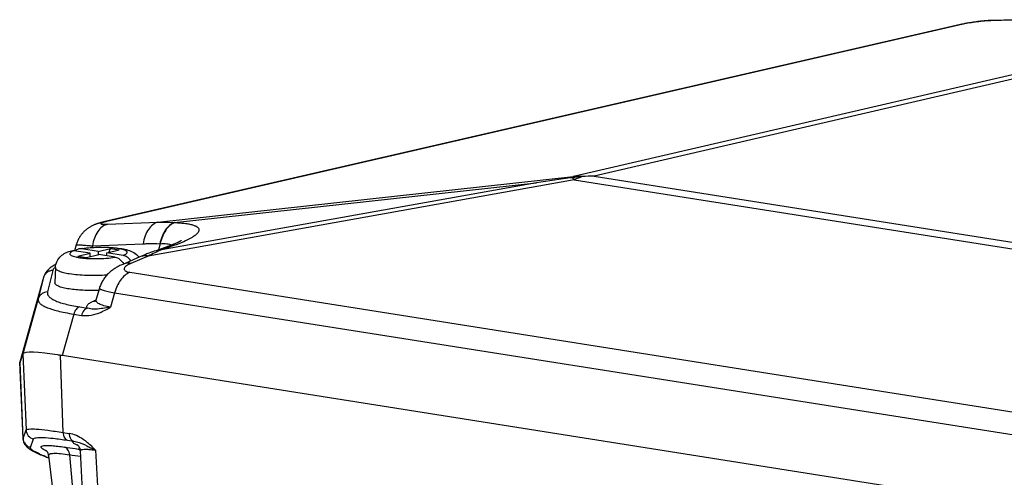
# Model space of a CAD drawing. Header units: millimetres. Extents: x -134 to 420, y 0 to 297.
# Tile 17 of 57: x 186.36 to 201.4, y 65.64 to 72.63. Entities that reach past the tile are written whole.
import ezdxf

# ---------------------------------------------------------------- set-up
doc = ezdxf.new("R2010")
doc.units = ezdxf.units.MM
doc.header["$LTSCALE"] = 23.1
doc.layers.add('COMPONENTS', color=7, linetype='CONTINUOUS')

msp = doc.modelspace()

# ---------------------------------------------------------------- linework, layer by layer
at = {"layer": 'COMPONENTS', "color": 7, "linetype": 'CONTINUOUS'}
for p, q in [((201.5593, 72.62795), (201.22346, 72.61778)), ((200.72557, 72.55333), (187.6418, 69.54043)), ((200.78109, 72.56513), (200.76654, 72.56221)), ((187.22413, 69.19227), (187.19823, 69.09992)), ((188.63662, 69.17151), (188.43844, 69.10208)), ((188.82696, 69.25471), (188.82727, 69.25494)), ((187.43694, 69.0622), (187.18878, 69.10141)), ((187.24828, 69.0185), (187.43694, 69.0622)), ((187.24828, 69.0185), (187.38022, 68.99765)), ((187.55931, 69.09056), (187.31115, 69.12976)), ((187.38022, 68.99765), (187.56888, 69.04136)), ((187.43812, 69.01106), (187.43694, 69.0622)), ((187.55931, 69.09056), (187.74797, 69.13427)), ((187.55931, 69.09056), (187.56049, 69.03942)), ((187.81704, 69.00215), (187.56888, 69.04136)), ((187.69125, 69.06971), (187.87991, 69.11342)), ((187.69236, 69.02185), (187.69125, 69.06971)), ((187.93941, 69.0305), (187.69125, 69.06971)), ((187.7192, 69.07619), (187.74797, 69.13427)), ((187.74797, 69.13427), (187.87991, 69.11342)), ((188.19472, 69.00665), (187.93339, 68.89347)), ((186.90651, 68.8429), (186.89947, 68.61043)), ((186.72479, 68.69467), (186.36349, 67.39817)), ((187.57863, 68.53048), (187.52934, 68.36285)), ((186.40997, 67.52656), (186.36187, 67.39224)), ((186.36187, 67.39224), (186.36156, 67.39127)), ((186.36302, 67.39234), (186.36395, 67.39804)), ((186.3631, 67.39232), (186.41048, 66.23326)), ((202.04943, 65.12413), (186.97969, 67.50501)), ((186.41049, 66.23326), (186.41048, 66.23338)), ((186.72634, 65.96864), (186.75135, 65.95857)), ((186.80038, 65.977), (187.08325, 63.59051))]:
    msp.add_line(p, q, dxfattribs=at)
at = {"layer": 'COMPONENTS', "color": 9, "linetype": 'CONTINUOUS'}
for p, q in [((200.77056, 72.55908), (187.69228, 69.54746)), ((201.51688, 72.62243), (201.19265, 72.61265)), ((202.93767, 72.11697), (194.81687, 70.23551)), ((203.07842, 72.08173), (195.1342, 70.24117)), ((188.47234, 69.53717), (194.81687, 70.23551)), ((195.1342, 70.24117), (203.6996, 68.88792)), ((194.82662, 70.18541), (188.32089, 69.02087)), ((194.25321, 70.13955), (188.52502, 69.11419)), ((188.72328, 69.53088), (194.25321, 70.13955)), ((194.82662, 70.18541), (203.5824, 68.80208)), ((187.69972, 69.50528), (188.47234, 69.53717)), ((188.72328, 69.53088), (188.72863, 69.53069)), ((187.47209, 69.17575), (187.46517, 69.15106)), ((187.47209, 69.17575), (188.24471, 69.20764)), ((188.50716, 69.20863), (188.48013, 69.11668)), ((188.50182, 69.20881), (188.50716, 69.20863)), ((188.7131, 69.18005), (188.52502, 69.11419)), ((188.32089, 69.02087), (188.05956, 68.90769)), ((186.86529, 68.79925), (186.78507, 68.47338)), ((188.04149, 68.77179), (202.00483, 66.56571)), ((186.72422, 68.6925), (186.644, 68.36664)), ((186.72475, 68.69454), (186.72422, 68.6925)), ((187.81054, 68.45938), (187.74609, 68.24022)), ((187.81054, 68.45938), (201.77386, 66.2533)), ((186.644, 68.36664), (186.40991, 67.52657)), ((187.1853, 68.13392), (187.00876, 67.50042)), ((187.1853, 68.13392), (187.30418, 68.11514)), ((187.27644, 68.24278), (187.39533, 68.22399)), ((186.40997, 67.52656), (186.45741, 66.36596)), ((186.41139, 66.23745), (186.36395, 67.39804)), ((186.97969, 67.50501), (187.02123, 66.32739)), ((186.41139, 66.23745), (186.45741, 66.36596)), ((187.02123, 66.32739), (187.11456, 66.31265)), ((186.41048, 66.23338), (186.41139, 66.23745)), ((186.52608, 66.09933), (186.5721, 66.22785)), ((187.08808, 66.20834), (187.18132, 66.19361)), ((187.04668, 66.10399), (187.20845, 66.08104)), ((187.20845, 66.08104), (187.23225, 66.07765)), ((187.23225, 66.07765), (187.25447, 66.07449)), ((187.25447, 66.07449), (187.28078, 66.07075)), ((187.12211, 65.98836), (187.33599, 63.47203))]:
    msp.add_line(p, q, dxfattribs=at)
at = {"layer": 'COMPONENTS', "color": 7, "linetype": 'CONTINUOUS'}
for points in [[(200.76654, 72.56221), (200.75189, 72.55916), (200.73719, 72.55596), (200.72554, 72.55332)], [(201.19345, 72.61642), (201.17859, 72.61558), (201.16384, 72.61466), (201.14914, 72.61364), (201.13451, 72.61255), (201.11998, 72.61138), (201.10552, 72.61015), (201.09114, 72.60885), (201.07686, 72.60749), (201.06263, 72.60608), (201.04847, 72.6046), (201.03441, 72.60308), (201.02037, 72.6015), (201.00638, 72.59987), (200.99245, 72.59819), (200.97853, 72.59646), (200.96463, 72.59467), (200.95076, 72.59282), (200.93685, 72.59092), (200.92294, 72.58895), (200.90902, 72.58693), (200.89503, 72.58483), (200.881, 72.58266), (200.86693, 72.58042), (200.85278, 72.5781), (200.83855, 72.5757), (200.82429, 72.5732), (200.80994, 72.57061), (200.79553, 72.56792), (200.78109, 72.56513)], [(201.22346, 72.61778), (201.20842, 72.61716), (201.19345, 72.61642)], [(187.6418, 69.54043), (187.63301, 69.53835), (187.62443, 69.53627), (187.61606, 69.53418), (187.60789, 69.53208), (187.59991, 69.52998), (187.59211, 69.52787), (187.58447, 69.52574), (187.57699, 69.52359), (187.56966, 69.52143), (187.56247, 69.51924), (187.55542, 69.51702), (187.5485, 69.51478), (187.5417, 69.5125), (187.53502, 69.5102), (187.52847, 69.50787), (187.52202, 69.50549), (187.5156, 69.50306), (187.50923, 69.50056), (187.50288, 69.49798), (187.49645, 69.49529), (187.48995, 69.49247), (187.48336, 69.48952), (187.47661, 69.48638), (187.46966, 69.48303), (187.46255, 69.47947), (187.45525, 69.47568), (187.44775, 69.47162), (187.44008, 69.4673), (187.43227, 69.46271), (187.42431, 69.45783), (187.41624, 69.45267), (187.40808, 69.44722), (187.39985, 69.44147), (187.39157, 69.43541), (187.38325, 69.42905), (187.37492, 69.42237), (187.36658, 69.41537), (187.35826, 69.40804), (187.34998, 69.40039), (187.34175, 69.3924), (187.33359, 69.38407), (187.32553, 69.37541), (187.31757, 69.3664), (187.30973, 69.35705), (187.30204, 69.34735), (187.29451, 69.3373), (187.28715, 69.32691), (187.27999, 69.31616), (187.27305, 69.30506), (187.26634, 69.29363), (187.2599, 69.28185), (187.25372, 69.26973), (187.24784, 69.25728), (187.24228, 69.2445), (187.23705, 69.23139), (187.23217, 69.21798), (187.22767, 69.20425), (187.22412, 69.19224)], [(188.82727, 69.25494), (188.82774, 69.25529), (188.82736, 69.25502), (188.82653, 69.25448), (188.82525, 69.25365), (188.82349, 69.25254), (188.82126, 69.25119), (188.81854, 69.24958), (188.81533, 69.24773), (188.81165, 69.24567), (188.80749, 69.2434), (188.80286, 69.24093), (188.79776, 69.23829), (188.79221, 69.23548), (188.7862, 69.23251), (188.77972, 69.22939), (188.77278, 69.22611), (188.76537, 69.2227), (188.75748, 69.21914), (188.74911, 69.21545), (188.74026, 69.21163), (188.73089, 69.20767), (188.72102, 69.20358), (188.71063, 69.19937), (188.69971, 69.19504), (188.68824, 69.19058), (188.67622, 69.186), (188.66361, 69.18129), (188.65042, 69.17646), (188.63662, 69.17151)], [(188.43844, 69.10208), (188.41553, 69.09397), (188.38739, 69.08376), (188.35923, 69.07328), (188.33107, 69.06252), (188.30288, 69.05149), (188.27469, 69.04019), (188.24648, 69.0286), (188.21826, 69.01675), (188.19472, 69.00665)], [(186.91367, 68.89413), (186.90883, 68.89156), (186.89366, 68.88305), (186.87917, 68.87444), (186.8654, 68.86575), (186.85231, 68.85696), (186.83988, 68.84806), (186.82815, 68.83909), (186.81712, 68.83006), (186.80672, 68.82093), (186.79695, 68.81169), (186.78779, 68.80236), (186.77922, 68.79289), (186.77115, 68.78323), (186.76361, 68.77337), (186.75659, 68.7633), (186.75005, 68.75295), (186.74403, 68.74232), (186.73853, 68.7314), (186.73356, 68.72014), (186.72914, 68.70852), (186.72533, 68.69657), (186.72475, 68.69454)], [(187.93338, 68.89347), (187.92148, 68.88822), (187.90567, 68.88096), (187.89053, 68.87366), (187.87604, 68.86635), (187.86215, 68.85901), (187.84872, 68.85158), (187.83574, 68.84407), (187.82318, 68.83648), (187.81092, 68.82873), (187.79897, 68.82083), (187.7873, 68.81276), (187.77581, 68.80444), (187.76449, 68.79586), (187.75334, 68.78701), (187.74227, 68.77779), (187.73129, 68.76818), (187.72041, 68.75817), (187.70957, 68.74766), (187.69876, 68.73659), (187.68805, 68.72498), (187.6775, 68.71285), (187.66712, 68.70016), (187.65698, 68.68693), (187.64719, 68.67329), (187.6378, 68.65924), (187.62881, 68.64479), (187.62034, 68.6301), (187.61243, 68.61521), (187.60504, 68.60013), (187.59823, 68.58493), (187.59199, 68.56967), (187.58632, 68.55434), (187.58119, 68.53891), (187.57859, 68.53037)], [(187.52927, 68.36261), (187.52906, 68.36189), (187.52736, 68.35672), (187.52551, 68.35194), (187.52357, 68.34754), (187.52158, 68.34352), (187.51957, 68.33989), (187.51758, 68.33664), (187.51565, 68.33376), (187.51382, 68.33124), (187.51211, 68.32907), (187.51056, 68.32725), (187.50921, 68.32577), (187.50808, 68.32461), (187.50716, 68.32373)], [(186.41048, 66.23338), (186.41061, 66.23069), (186.41391, 66.20584)], [(186.41391, 66.20584), (186.42057, 66.18255), (186.42993, 66.16134), (186.44085, 66.14305)], [(186.44085, 66.14305), (186.45223, 66.12785), (186.46378, 66.1149), (186.47564, 66.10338), (186.48762, 66.09309), (186.49958, 66.0838), (186.51204, 66.07492), (186.52509, 66.0663)], [(186.52509, 66.0663), (186.53864, 66.05793), (186.55298, 66.04958), (186.5682, 66.04118), (186.58426, 66.03273), (186.6013, 66.02415), (186.61936, 66.01541)], [(186.61936, 66.01541), (186.63844, 66.00651), (186.65865, 65.99739), (186.68002, 65.98804), (186.70257, 65.97847), (186.72634, 65.96864)], [(186.76688, 66.05068), (186.76489, 66.05199), (186.76323, 66.05314), (186.76314, 66.0532), (186.76455, 66.052), (186.76789, 66.04879), (186.77297, 66.04314), (186.77909, 66.03499), (186.78569, 66.02409), (186.79226, 66.0098), (186.79762, 65.99257), (186.80039, 65.97697)], [(187.24084, 66.13797), (187.23988, 66.13858), (187.23963, 66.13874), (187.24142, 66.13737), (187.24489, 66.13437), (187.25001, 66.1293), (187.25647, 66.12178), (187.26351, 66.11184), (187.2704, 66.09966), (187.27652, 66.08532), (187.28135, 66.06878), (187.28426, 66.05013), (187.28462, 66.04504)], [(187.28461, 66.04501), (187.31066, 65.53878), (187.328, 65.20076), (187.34531, 64.8622), (187.3626, 64.52311), (187.37988, 64.18349), (187.39713, 63.84332), (187.41435, 63.50262), (187.42858, 63.22058)], [(186.75135, 65.95857), (186.77762, 65.94823), (186.80517, 65.93764)]]:
    msp.add_lwpolyline(points, dxfattribs=at)
at = {"layer": 'COMPONENTS', "color": 9, "linetype": 'CONTINUOUS'}
for centre, radius, start, end in [((200.77717, 72.32851), 0.23066, 91.642335, 102.926987), ((201.24179, 72.40081), 0.21747, 91.770758, 103.05967), ((194.85282, 69.02216), 1.21388, 85.369729, 91.696872), ((195.32636, 69.044), 1.24602, 107.541849, 113.645232), ((187.69889, 69.31689), 0.23066, 91.642343, 102.92555), ((189.44621, 66.82933), 2.46357, 111.957993, 117.179681), ((187.03317, 68.71457), 0.19215, 134.616783, 135.823253), ((187.0511, 68.69615), 0.21785, 131.217181, 134.570183), ((186.86249, 68.65368), 0.14361, 163.423659, 164.316464), ((186.60724, 66.37371), 0.15003, 182.960683, 256.45329), ((187.94699, 68.90496), 3.17759, 247.989349, 248.607065), ((188.09585, 69.28379), 3.58461, 248.600476, 248.886897), ((190.75914, 90.02898), 24.31417, 261.397132, 261.794181)]:
    msp.add_arc(centre, radius, start, end, dxfattribs=at)
at = {"layer": 'COMPONENTS', "color": 7, "linetype": 'CONTINUOUS'}
for centre, radius, start, end in [((195.11025, 67.94521), 2.29242, 93.98822, 97.817574), ((195.26935, 65.66194), 4.58123, 91.690517, 93.987062), ((205.69133, -9.1194), 80.08004, 97.8179008, 98.2118513), ((187.54494, 67.46523), 1.68688, 97.883119, 97.997964)]:
    msp.add_arc(centre, radius, start, end, dxfattribs=at)
for centre, major_axis, ratio, start_param, end_param in [((188.16004, 67.10166), (1.7508, -0.42263), 0.08821823, 3.12681401, 3.13211616), ((188.21988, 67.07531), (1.81033, -0.44983), 0.0886364, 2.34727177, 3.13266994), ((188.11225, 66.96818), (1.75081, -0.42262), 0.08821414, 3.13851866, 3.2168815), ((188.16004, 67.10166), (1.7508, -0.42263), 0.08821823, 2.30948406, 2.3552054)]:
    msp.add_ellipse(centre, major_axis=major_axis, ratio=ratio, start_param=start_param, end_param=end_param, dxfattribs=at)
at = {"layer": 'COMPONENTS', "color": 9, "linetype": 'CONTINUOUS'}
for points, knots in [([(201.19265, 72.61265), (201.15978, 72.61165), (201.08861, 72.60683), (200.97962, 72.59508), (200.87164, 72.57937), (200.80211, 72.56635), (200.77056, 72.55908)], [0, 0, 0, 0, 0.23158916, 0.50213337, 0.77193333, 1, 1, 1, 1]), ([(194.81687, 70.23551), (194.81526, 70.2342), (194.80856, 70.22836), (194.80262, 70.22169), (194.79844, 70.21632)], [0, 0, 0, 0, 0.23375756, 1, 1, 1, 1]), ([(194.79844, 70.21632), (194.80079, 70.21401), (194.81059, 70.20409), (194.81983, 70.19362), (194.82662, 70.18541)], [0, 0, 0, 0, 0.23642865, 1, 1, 1, 1]), ([(187.69972, 69.50528), (187.67129, 69.49829), (187.614, 69.46905), (187.54642, 69.39377), (187.49665, 69.29301), (187.47802, 69.21629), (187.47209, 69.17575)], [0, 0, 0, 0, 0.20826183, 0.44290524, 0.70859112, 1, 1, 1, 1]), ([(187.63712, 69.53287), (187.63063, 69.53082), (187.61993, 69.52713), (187.60812, 69.52175), (187.60271, 69.51753), (187.60086, 69.51455), (187.60214, 69.51149), (187.60558, 69.50963), (187.61067, 69.50795), (187.61785, 69.50661), (187.627, 69.50555), (187.64305, 69.5045), (187.66753, 69.50422), (187.68827, 69.50481), (187.69972, 69.50528)], [0, 0, 0, 0, 0.14336021, 0.23923211, 0.26921976, 0.28925024, 0.30663221, 0.33173073, 0.36909924, 0.4200274, 0.48477543, 0.56314247, 0.75853492, 1, 1, 1, 1]), ([(187.69228, 69.54746), (187.68702, 69.54625), (187.66852, 69.54185), (187.65011, 69.53698), (187.63712, 69.53287)], [0, 0, 0, 0, 0.28352625, 1, 1, 1, 1]), ([(188.47234, 69.53717), (188.44391, 69.53018), (188.38662, 69.50094), (188.31903, 69.42566), (188.26927, 69.3249), (188.25064, 69.24818), (188.24471, 69.20764)], [0, 0, 0, 0, 0.20826183, 0.44290524, 0.70859112, 1, 1, 1, 1]), ([(188.47234, 69.53717), (188.49338, 69.53763), (188.57707, 69.53852), (188.66081, 69.53554), (188.72328, 69.53088)], [0, 0, 0, 0, 0.25146775, 1, 1, 1, 1]), ([(188.72328, 69.53088), (188.69629, 69.52084), (188.64311, 69.48807), (188.57898, 69.41408), (188.52965, 69.31865), (188.50912, 69.24666), (188.50182, 69.20881)], [0, 0, 0, 0, 0.21266954, 0.45088286, 0.71530259, 1, 1, 1, 1]), ([(188.72863, 69.53069), (188.70164, 69.52066), (188.64846, 69.48788), (188.58432, 69.4139), (188.53499, 69.31847), (188.51446, 69.24648), (188.50716, 69.20863)], [0, 0, 0, 0, 0.21266954, 0.45088286, 0.71530259, 1, 1, 1, 1]), ([(188.72863, 69.53069), (188.75795, 69.52969), (188.81321, 69.52677), (188.89047, 69.51889), (188.9564, 69.50783), (189.01025, 69.49381), (189.05165, 69.47694), (189.08083, 69.45731), (189.09767, 69.43328), (189.09858, 69.40566), (189.08519, 69.37871), (189.06091, 69.35176), (189.026, 69.32402), (188.96114, 69.28313), (188.85616, 69.23298), (188.7643, 69.19798), (188.7131, 69.18005)], [0, 0, 0, 0, 0.10077582, 0.18999519, 0.26664881, 0.33019099, 0.3807521, 0.41954727, 0.44976668, 0.47754456, 0.50981806, 0.55064053, 0.60145374, 0.66247566, 0.81367489, 1, 1, 1, 1]), ([(187.22412, 69.19224), (187.22424, 69.19266), (187.22619, 69.19288), (187.22904, 69.19322), (187.23449, 69.19324), (187.24163, 69.19314), (187.25088, 69.1928), (187.26706, 69.19202), (187.29204, 69.19047), (187.32749, 69.18791), (187.36995, 69.18456), (187.41893, 69.18045), (187.45371, 69.1774), (187.47209, 69.17575)], [0, 0, 0, 0, 0.0052712, 0.01825829, 0.03928544, 0.06837057, 0.10546527, 0.15048766, 0.26384021, 0.40722664, 0.5790607, 0.77739941, 1, 1, 1, 1]), ([(188.24471, 69.20764), (188.26623, 69.20853), (188.3519, 69.21131), (188.43768, 69.21101), (188.50182, 69.20881)], [0, 0, 0, 0, 0.25125373, 1, 1, 1, 1]), ([(188.50716, 69.20863), (188.54121, 69.2107), (188.60044, 69.21114), (188.65978, 69.19917), (188.68245, 69.18837)], [0, 0, 0, 0, 0.57596355, 1, 1, 1, 1]), ([(188.7131, 69.18005), (188.70566, 69.18044), (188.67641, 69.18062), (188.64709, 69.17515), (188.62653, 69.16795)], [0, 0, 0, 0, 0.2548402, 1, 1, 1, 1]), ([(187.18878, 69.10141), (187.17758, 69.09754), (187.15862, 69.08988), (187.13637, 69.07661), (187.12575, 69.06219), (187.12652, 69.05107), (187.13068, 69.04363), (187.13785, 69.03665), (187.15273, 69.02685), (187.1792, 69.0161), (187.21917, 69.00527), (187.26902, 68.99604), (187.32732, 68.98868), (187.41694, 68.98151), (187.53643, 68.97891), (187.6788, 68.98484), (187.77263, 68.99506), (187.81704, 69.00215)], [0, 0, 0, 0, 0.04491838, 0.07703079, 0.09836345, 0.10752765, 0.11766071, 0.12998037, 0.14514669, 0.18493467, 0.23752644, 0.30202785, 0.37690212, 0.46018786, 0.64270331, 0.82952335, 1, 1, 1, 1]), ([(187.93941, 69.0305), (187.95061, 69.03438), (187.96958, 69.04203), (187.99183, 69.05531), (188.00244, 69.06973), (188.00167, 69.08085), (187.99751, 69.08829), (187.99034, 69.09527), (187.97546, 69.10506), (187.94899, 69.11581), (187.90902, 69.12664), (187.85917, 69.13588), (187.80087, 69.14324), (187.71126, 69.1504), (187.59176, 69.153), (187.4494, 69.14708), (187.35556, 69.13686), (187.31115, 69.12976)], [0, 0, 0, 0, 0.04491838, 0.07703079, 0.09836345, 0.10752765, 0.11766071, 0.12998037, 0.14514669, 0.18493467, 0.23752644, 0.30202785, 0.37690212, 0.46018786, 0.64270331, 0.82952335, 1, 1, 1, 1]), ([(188.32089, 69.02087), (188.29931, 69.02434), (188.25599, 69.02595), (188.21391, 69.01496), (188.19472, 69.00665)], [0, 0, 0, 0, 0.51115525, 1, 1, 1, 1]), ([(188.52502, 69.11419), (188.51757, 69.11457), (188.48832, 69.11475), (188.45901, 69.10928), (188.43844, 69.10208)], [0, 0, 0, 0, 0.25484021, 1, 1, 1, 1]), ([(188.05956, 68.90769), (188.03798, 68.91116), (187.99465, 68.91277), (187.95257, 68.90178), (187.93339, 68.89347)], [0, 0, 0, 0, 0.51115525, 1, 1, 1, 1]), ([(188.05956, 68.90769), (188.04631, 68.90195), (188.02225, 68.89046), (187.9912, 68.87123), (187.96891, 68.85192), (187.95753, 68.83416), (187.95583, 68.82032), (187.95913, 68.80687), (187.97468, 68.79146), (188.00392, 68.77915), (188.02774, 68.77396), (188.04149, 68.77179)], [0, 0, 0, 0, 0.17692814, 0.32629174, 0.44591219, 0.53711406, 0.57573778, 0.61366762, 0.70280381, 0.82940811, 1, 1, 1, 1]), ([(186.86529, 68.79925), (186.84961, 68.79905), (186.81816, 68.79374), (186.77602, 68.77173), (186.74299, 68.73787), (186.72925, 68.70944), (186.72484, 68.69465)], [0, 0, 0, 0, 0.25214452, 0.50283231, 0.7519494, 1, 1, 1, 1]), ([(186.89537, 68.84847), (186.89156, 68.84455), (186.87872, 68.83016), (186.86861, 68.81272), (186.86529, 68.79925)], [0, 0, 0, 0, 0.28248392, 1, 1, 1, 1]), ([(186.90651, 68.84286), (186.90638, 68.83832), (186.90913, 68.82814), (186.92059, 68.81498), (186.93837, 68.80268), (186.96262, 68.79099), (186.99319, 68.77996), (187.04544, 68.76534), (187.08815, 68.75727), (187.11846, 68.75248)], [0, 0, 0, 0, 0.05652745, 0.12505407, 0.21334696, 0.3245318, 0.45944046, 0.6177487, 1, 1, 1, 1]), ([(187.11846, 68.75248), (187.16009, 68.74591), (187.24963, 68.7357), (187.44221, 68.72487), (187.59317, 68.72718), (187.69578, 68.73335)], [0, 0, 0, 0, 0.2185631, 0.46690575, 1, 1, 1, 1]), ([(188.04149, 68.77179), (187.98578, 68.74747), (187.91126, 68.67856), (187.84467, 68.56358), (187.82007, 68.49518), (187.81053, 68.45938)], [0, 0, 0, 0, 0.45741143, 0.72120642, 1, 1, 1, 1]), ([(186.78507, 68.47338), (186.76919, 68.47318), (186.73737, 68.46775), (186.69484, 68.44523), (186.66174, 68.41063), (186.64822, 68.38167), (186.644, 68.36664)], [0, 0, 0, 0, 0.25216594, 0.50285303, 0.75195601, 1, 1, 1, 1]), ([(186.78507, 68.47338), (186.7824, 68.46254), (186.78268, 68.43757), (186.80388, 68.40258), (186.8419, 68.37085), (186.89668, 68.34083), (186.96846, 68.31255), (187.05694, 68.28629), (187.16134, 68.26241), (187.23646, 68.24909), (187.27644, 68.24278)], [0, 0, 0, 0, 0.05788057, 0.12264003, 0.20551629, 0.31224708, 0.44515748, 0.60471256, 0.79019198, 1, 1, 1, 1]), ([(187.57859, 68.53037), (187.57794, 68.52816), (187.58022, 68.52372), (187.58523, 68.51979), (187.59453, 68.51406), (187.61129, 68.50708), (187.63725, 68.49842), (187.67071, 68.48919), (187.7291, 68.47517), (187.77664, 68.4657), (187.81054, 68.45938)], [0, 0, 0, 0, 0.02805581, 0.05010968, 0.07914552, 0.15957722, 0.27046297, 0.41135206, 0.58109409, 1, 1, 1, 1]), ([(186.644, 68.36664), (186.64272, 68.36137), (186.64161, 68.35033), (186.64644, 68.32681), (186.66786, 68.29721), (186.71015, 68.26633), (186.77058, 68.23634), (186.84938, 68.20767), (186.94615, 68.18052), (187.06001, 68.15532), (187.1418, 68.14087), (187.1853, 68.13392)], [0, 0, 0, 0, 0.02611879, 0.0526036, 0.11409495, 0.19613759, 0.3035894, 0.43812582, 0.59980789, 0.7876741, 1, 1, 1, 1]), ([(187.39533, 68.22399), (187.39208, 68.2286), (187.38702, 68.23857), (187.38693, 68.25566), (187.39461, 68.27209), (187.41553, 68.29519), (187.45917, 68.32166), (187.49939, 68.33809), (187.523, 68.34656)], [0, 0, 0, 0, 0.08444221, 0.16203674, 0.24698698, 0.34959042, 0.62458067, 1, 1, 1, 1]), ([(187.74609, 68.24022), (187.71153, 68.24536), (187.6632, 68.25459), (187.60548, 68.27368), (187.57337, 68.28857), (187.54934, 68.30496), (187.53331, 68.32301), (187.52601, 68.34302), (187.52745, 68.35641), (187.52927, 68.3626)], [0, 0, 0, 0, 0.38433031, 0.53890633, 0.66776076, 0.77243035, 0.85695401, 0.9290718, 1, 1, 1, 1]), ([(187.27644, 68.24278), (187.25499, 68.23781), (187.22455, 68.21464), (187.19848, 68.1731), (187.1889, 68.14745), (187.18529, 68.13392)], [0, 0, 0, 0, 0.44838688, 0.71483183, 1, 1, 1, 1]), ([(187.39533, 68.22399), (187.37387, 68.21902), (187.34344, 68.19586), (187.31736, 68.15432), (187.30779, 68.12867), (187.30418, 68.11514)], [0, 0, 0, 0, 0.44838709, 0.71483282, 1, 1, 1, 1]), ([(187.30418, 68.11514), (187.35311, 68.10741), (187.45776, 68.11157), (187.55584, 68.1441), (187.60441, 68.16515)], [0, 0, 0, 0, 0.48341181, 1, 1, 1, 1]), ([(187.60618, 68.21739), (187.56866, 68.21276), (187.4982, 68.20666), (187.42671, 68.21416), (187.39533, 68.22399)], [0, 0, 0, 0, 0.53472827, 1, 1, 1, 1]), ([(187.60441, 68.16515), (187.61646, 68.17038), (187.66504, 68.19277), (187.71175, 68.21907), (187.74609, 68.24022)], [0, 0, 0, 0, 0.24575445, 1, 1, 1, 1]), ([(187.7461, 68.24022), (187.73386, 68.23786), (187.68741, 68.22917), (187.64072, 68.22165), (187.60618, 68.21739)], [0, 0, 0, 0, 0.26368794, 1, 1, 1, 1]), ([(186.45741, 66.36596), (186.45989, 66.37086), (186.4764, 66.37763), (186.52736, 66.38338), (186.63524, 66.37842), (186.80752, 66.35969), (186.94365, 66.33965), (187.02123, 66.32739)], [0, 0, 0, 0, 0.02888002, 0.08315947, 0.27790847, 0.58678502, 1, 1, 1, 1]), ([(187.02123, 66.32739), (187.02172, 66.31355), (187.02714, 66.26783), (187.05691, 66.21914), (187.08808, 66.20834)], [0, 0, 0, 0, 0.29560644, 1, 1, 1, 1]), ([(187.39666, 66.17154), (187.37494, 66.1894), (187.2908, 66.25292), (187.19124, 66.30053), (187.11456, 66.31265)], [0, 0, 0, 0, 0.26587469, 1, 1, 1, 1]), ([(187.11457, 66.31265), (187.11505, 66.29881), (187.12047, 66.25309), (187.15024, 66.20439), (187.18142, 66.19359)], [0, 0, 0, 0, 0.29560745, 1, 1, 1, 1]), ([(186.5721, 66.22785), (186.57712, 66.24187), (186.63689, 66.25267), (186.73013, 66.25206), (186.89404, 66.23746), (187.01693, 66.21958), (187.08808, 66.20834)], [0, 0, 0, 0, 0.08537775, 0.27914947, 0.58691072, 1, 1, 1, 1]), ([(187.19895, 66.15444), (187.19246, 66.15838), (187.18257, 66.16547), (187.17017, 66.17578), (187.16968, 66.18945), (187.17754, 66.19235), (187.18132, 66.19361)], [0, 0, 0, 0, 0.39334809, 0.64274271, 0.79387785, 1, 1, 1, 1]), ([(187.18142, 66.19359), (187.19745, 66.19216), (187.2692, 66.17855), (187.33598, 66.14767), (187.38693, 66.12304)], [0, 0, 0, 0, 0.22138617, 1, 1, 1, 1]), ([(186.7561, 65.95897), (186.69542, 65.98351), (186.61692, 66.01921), (186.54169, 66.06414), (186.52312, 66.09106), (186.52608, 66.09933)], [0, 0, 0, 0, 0.71092933, 0.90453249, 1, 1, 1, 1]), ([(186.72638, 66.06627), (186.71571, 66.0728), (186.70085, 66.08203), (186.68111, 66.10569), (186.70161, 66.12493), (186.735, 66.12726), (186.78667, 66.13034), (186.85745, 66.12595), (186.94631, 66.11754), (187.01137, 66.10898), (187.04668, 66.10399)], [0, 0, 0, 0, 0.08808218, 0.1356225, 0.17491013, 0.25070815, 0.37177594, 0.53843295, 0.74899127, 1, 1, 1, 1]), ([(186.77502, 66.04025), (186.77037, 66.0425), (186.75388, 66.05064), (186.73767, 66.05937), (186.72638, 66.06627)], [0, 0, 0, 0, 0.28085061, 1, 1, 1, 1]), ([(186.80038, 65.977), (186.79923, 65.98668), (186.81784, 66.00276), (186.84689, 66.00704), (186.90225, 66.01203), (186.99513, 66.00546), (187.0757, 65.99537), (187.12211, 65.98836)], [0, 0, 0, 0, 0.08739466, 0.1655162, 0.27326766, 0.57944898, 1, 1, 1, 1]), ([(187.12211, 65.98836), (187.11989, 66.01425), (187.10667, 66.06245), (187.06758, 66.09712), (187.04668, 66.10399)], [0, 0, 0, 0, 0.54162752, 1, 1, 1, 1]), ([(187.25106, 66.12779), (187.24592, 66.13012), (187.22823, 66.13835), (187.21081, 66.14723), (187.19895, 66.15444)], [0, 0, 0, 0, 0.28910834, 1, 1, 1, 1]), ([(187.28461, 66.04503), (187.28355, 66.06623), (187.35513, 66.07443), (187.42264, 66.0691), (187.485, 66.06124), (187.51879, 66.05571)], [0, 0, 0, 0, 0.26441934, 0.57351168, 1, 1, 1, 1]), ([(187.38693, 66.12304), (187.39744, 66.11796), (187.44169, 66.0961), (187.48555, 66.07345), (187.51879, 66.05571)], [0, 0, 0, 0, 0.23651567, 1, 1, 1, 1])]:
    msp.add_open_spline(points, degree=3, knots=knots, dxfattribs=at)
at = {"layer": 'COMPONENTS', "color": 7, "linetype": 'CONTINUOUS'}
for points, knots in [([(186.90651, 68.8429), (186.90754, 68.87671), (186.92388, 68.94304), (186.98228, 69.02011), (187.05544, 69.06908), (187.10675, 69.08913), (187.13179, 69.09723)], [0, 0, 0, 0, 0.28006722, 0.54603894, 0.78213831, 1, 1, 1, 1]), ([(187.13179, 69.09723), (187.14536, 69.10162), (187.1649, 69.10414), (187.18396, 69.10217), (187.18878, 69.10141)], [0, 0, 0, 0, 0.74522505, 1, 1, 1, 1]), ([(187.27109, 69.12971), (187.26534, 69.12875), (187.24231, 69.12317), (187.22122, 69.11044), (187.20807, 69.09843)], [0, 0, 0, 0, 0.24653806, 1, 1, 1, 1]), ([(187.31358, 69.13617), (187.39595, 69.14758), (187.5219, 69.15639), (187.68823, 69.15604), (187.80764, 69.14924), (187.91601, 69.13586), (188.01431, 69.11417), (188.10798, 69.07632), (188.16122, 69.03057), (188.18289, 69.00153)], [0, 0, 0, 0, 0.27446745, 0.41555434, 0.54891342, 0.66896155, 0.77565768, 0.88038613, 1, 1, 1, 1]), ([(188.05888, 68.94786), (188.0438, 68.96938), (188.00919, 69.00612), (187.96225, 69.0269), (187.93941, 69.0305)], [0, 0, 0, 0, 0.53188714, 1, 1, 1, 1]), ([(187.81704, 69.00215), (187.84315, 68.99803), (187.89681, 68.97187), (187.93355, 68.92653), (187.94886, 68.90018)], [0, 0, 0, 0, 0.46445577, 1, 1, 1, 1]), ([(187.11538, 68.51832), (187.0845, 68.5232), (187.04097, 68.53143), (186.98772, 68.54632), (186.95658, 68.55757), (186.93188, 68.56948), (186.91377, 68.58203), (186.90211, 68.59544), (186.89933, 68.60582), (186.89947, 68.61044)], [0, 0, 0, 0, 0.38230742, 0.54062949, 0.67552752, 0.78671116, 0.87497544, 0.9434757, 1, 1, 1, 1]), ([(187.56773, 68.49339), (187.48675, 68.49175), (187.33551, 68.49385), (187.18467, 68.50738), (187.11538, 68.51832)], [0, 0, 0, 0, 0.53592268, 1, 1, 1, 1])]:
    msp.add_open_spline(points, degree=3, knots=knots, dxfattribs=at)
msp.add_open_spline([(187.31115, 69.12976), (187.29796, 69.13185), (187.28426, 69.13192), (187.27109, 69.12971)], degree=3, dxfattribs=at)
at = {"layer": 'COMPONENTS', "color": 9, "linetype": 'CONTINUOUS'}
for points in [[(186.41139, 66.23744), (186.4121, 66.22328), (186.41493, 66.20909), (186.4196, 66.1957)], [(186.4196, 66.1957), (186.42658, 66.17567), (186.43817, 66.15676), (186.45285, 66.14145)], [(187.51879, 66.05571), (187.48072, 66.09693), (187.43999, 66.1359), (187.39666, 66.17154)], [(186.45285, 66.14145), (186.47234, 66.12112), (186.49871, 66.10596), (186.52608, 66.09933)], [(187.2675, 66.06892), (187.26333, 66.07113), (187.25896, 66.07301), (187.25447, 66.07449)], [(187.28309, 66.05849), (187.27826, 66.06246), (187.27303, 66.06599), (187.2675, 66.06892)], [(187.51879, 66.05571), (187.56917, 65.07961), (187.61894, 64.10348), (187.66812, 63.12733)]]:
    msp.add_open_spline(points, degree=3, dxfattribs=at)

doc.saveas('drawing.dxf')
